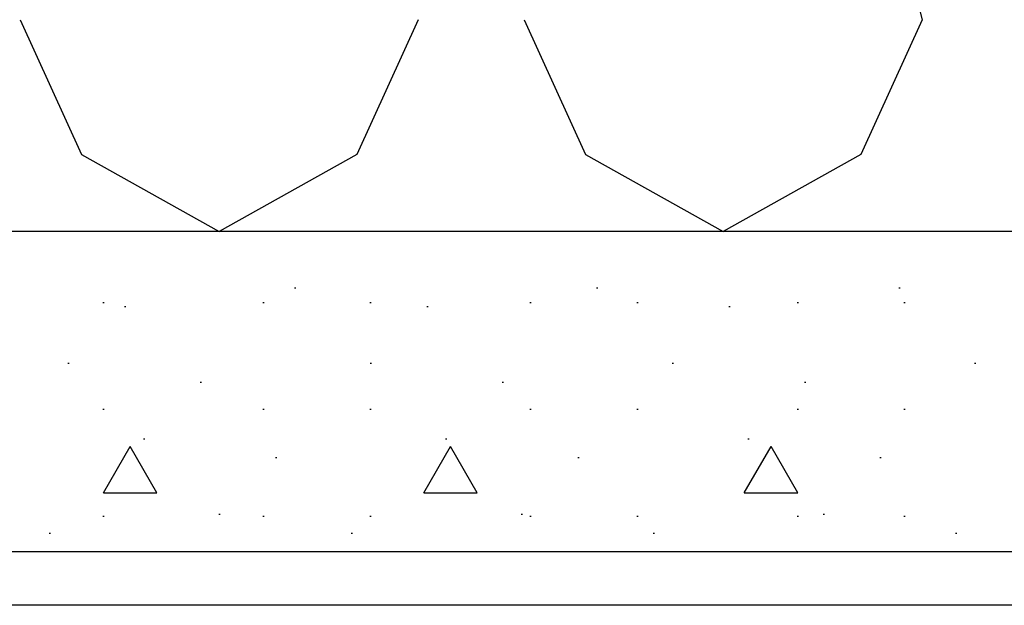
# Model space of a CAD drawing. Header units: millimetres. Extents: x -78790 to -55226, y -2070 to 11020.
# Tile 102 of 108: x -62237 to -61684, y 6640 to 6969. Entities that reach past the tile are written whole.
import ezdxf

# ---------------------------------------------------------------- set-up
doc = ezdxf.new("R2010")
doc.units = ezdxf.units.MM
doc.header["$LTSCALE"] = 0.5
doc.header["$MEASUREMENT"] = 0
doc.linetypes.add('PLINE', pattern=[0])
for name, color, linetype in [('251- Frittbærende dekker', 7, 'Continuous'), ('251- Frittbærende dekker (Skravur)', 7, 'Continuous'), ('256- Faste himlinger og overflatebehandling(Nye konstruksjoner)', 7, 'Continuous'), ('261- Primærkonstruksjon (tak) (Skravur)(Nye konstruksjoner)', 7, 'Continuous'), ('261- Primærkonstruksjon (tak)(Nye konstruksjoner)', 7, 'Continuous')]:
    doc.layers.add(name, color=color, linetype=linetype)

# ---------------------------------------------------------------- blocks, each defined once
blk = doc.blocks.new('*X13')
at = {"layer": '261- Primærkonstruksjon (tak) (Skravur)(Nye konstruksjoner)', "linetype": 'PLINE'}
for p, q in [((-61757.6, 7079.49), (-61729.96, 6968.93)), ((-62236.56, 6968.93), (-62202.07, 6893.14)), ((-62012.99, 6968.93), (-62047.48, 6893.14)), ((-61953.53, 6968.93), (-61919.04, 6893.14)), ((-61729.96, 6968.93), (-61764.45, 6893.14)), ((-62202.07, 6893.14), (-62124.77, 6850)), ((-62047.48, 6893.14), (-62124.77, 6850)), ((-61919.04, 6893.14), (-61841.75, 6850)), ((-61764.45, 6893.14), (-61841.75, 6850))]:
    blk.add_line(p, q, dxfattribs=at)

msp = doc.modelspace()

# ---------------------------------------------------------------- hatches: boundary and pattern name
at = {"layer": '251- Frittbærende dekker (Skravur)', "linetype": 'Continuous'}
h = msp.add_hatch(dxfattribs=at)
h.set_pattern_fill('Betong_strukturell', color=256, style=0, pattern_type=2)
h.set_pattern_definition([(0, (0, 0), (0, 311.7692), [30, -150]), (0, (90, 155.9), (0, 311.7692), [30, -150]), (60, (0, 0), (-270, 155.8846), [30, -150]), (60, (180, 0), (-270, 155.8846), [30, -150]), (120, (30, 0), (270, 155.8846), [30, -150]), (120, (210, 0), (270, 155.8846), [30, -150]), (0, (0, 30), (0, 60), [0, -60, 0, -90.000004]), (45, (30, 30), (-42.42641, 42.42641), [0, -45, 0, -75.000003])])
h.paths.add_polyline_path([(-61378.16, 6670), (-61378.16, 6850), (-62878.16, 6850), (-62878.16, 6670)])

# ---------------------------------------------------------------- linework, layer by layer
at = {"layer": '251- Frittbærende dekker', "linetype": 'PLINE'}
for p, q in [((-61378.16, 6850), (-62878.16, 6850)), ((-61378.16, 6670), (-62878.16, 6670))]:
    msp.add_line(p, q, dxfattribs=at)
at = {"layer": '256- Faste himlinger og overflatebehandling(Nye konstruksjoner)', "linetype": 'PLINE'}
msp.add_line((-58295.2, 6640), (-62878.16, 6640), dxfattribs=at)

# ---------------------------------------------------------------- block references
at = {"layer": '261- Primærkonstruksjon (tak)(Nye konstruksjoner)'}
msp.add_blockref('*X13', (0, 0), dxfattribs=at)

doc.saveas('drawing.dxf')
